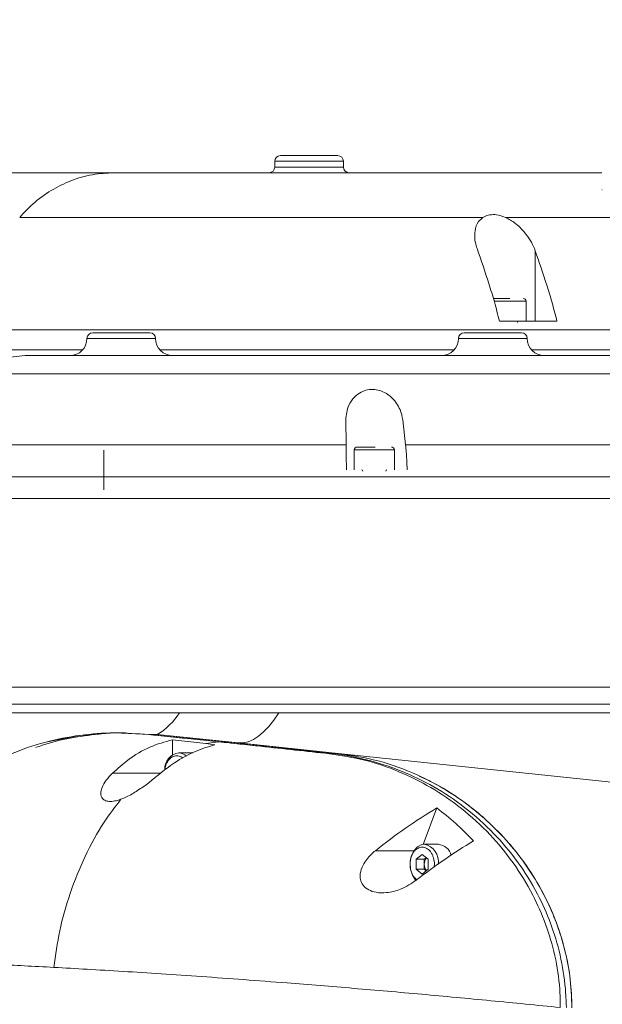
# Model space of a CAD drawing. Header units: millimetres. Extents: x 739 to 2419, y 424 to 1092.
# Tile 11 of 59: x 1856 to 1867, y 659 to 679. Entities that reach past the tile are written whole.
import ezdxf

# ---------------------------------------------------------------- set-up
doc = ezdxf.new("R2010")
doc.units = ezdxf.units.MM
doc.header["$PDSIZE"] = -1
doc.linetypes.add('CENTER', pattern=[10.16, 6.35, -1.27, 1.27, -1.27])
doc.styles.get("Standard").update_dxf_attribs({"font": 'times.ttf'})
doc.dimstyles.new('ISO-25', dxfattribs={"dimtxt": 3.5, "dimasz": 2.5, "dimexe": 1.25, "dimexo": 0.625, "dimtad": 1, "dimdec": 0, "dimlfac": 6.8399, "dimtxsty": 'Standard', "dimcen": 2.5, "dimadec": 0, "dimazin": 0, "dimtfac": 1, "dimtmove": 0, "dimatfit": 3, "dimfxl": 1, "dimarcsym": 0})

# ---------------------------------------------------------------- blocks, each defined once
blk = doc.blocks.new('*D95')
at = {"color": 0, "lineweight": -2}
for start, end in [(93.0426, 166.7839), (3.2161, 76.8565)]:
    blk.add_arc((1856.616, 654.853), 42.762, start, end, dxfattribs=at)
at = {"color": 0}
for points in [[(1814.594, 664.71), (1815.378, 664.549), (1814.503, 662.278)], [(1898.912, 657.24), (1899.711, 657.263), (1899.379, 654.853)]]:
    blk.add_solid(points, dxfattribs=at)
at = {"layer": 'Defpoints', "color": 0}
for p in [(1880.115, 690.58), (1755.219, 672.732), (1753.655, 654.853), (1856.616, 654.853), (1959.577, 654.853)]:
    blk.add_point(p, dxfattribs=at)
at = {"color": 0, "lineweight": 5, "insert": (1855.87, 699.238), "char_height": 3.5, "attachment_point": 1}
blk.add_mtext('170%%d', dxfattribs=at)

msp = doc.modelspace()

# ---------------------------------------------------------------- linework, layer by layer
at = {"color": 7, "linetype": 'Continuous', "lineweight": 5}
for p, q in [((1860.838393, 675.912651), (1860.838393, 675.801223)), ((1860.949822, 676.02408), (1862.064107, 676.02408)), ((1862.175536, 675.801223), (1862.175536, 675.912651)), ((1852.894008, 675.689794), (1857.702497, 675.689794)), ((1867.210404, 675.355303), (1867.216022, 675.355286)), ((1865.912814, 674.168499), (1865.912814, 672.792651)), ((1865.736607, 672.792651), (1865.736607, 673.182651)), ((1857.291926, 672.569794), (1858.406212, 672.569794)), ((1864.530371, 672.569794), (1865.644657, 672.569794)), ((1862.229318, 670.384917), (1862.221423, 670.873183)), ((1863.331471, 670.873152), (1863.386597, 670.384913)), ((1862.388481, 670.285508), (1862.388481, 669.895508)), ((1863.168481, 669.895508), (1863.168481, 670.285508)), ((1853.533437, 669.338366), (1870.916033, 669.338366)), ((1871.36375, 665.661223), (1853.089465, 665.661223)), ((1871.36375, 665.326937), (1853.089465, 665.326937)), ((1854.37905, 665.159794), (1858.980074, 665.159794)), ((1858.980074, 665.159794), (1860.918658, 665.159794)), ((1860.918658, 665.159794), (1870.28874, 665.159794)), ((1857.931169, 664.77044), (1857.784299, 664.77044)), ((1858.550346, 664.737731), (1858.400276, 664.737731)), ((1858.400276, 664.737731), (1859.758202, 664.594655)), ((1858.550346, 664.737731), (1862.07698, 664.367067)), ((1858.550346, 664.737731), (1860.129969, 664.571706)), ((1858.84617, 664.632826), (1859.49717, 664.558478)), ((1858.84617, 664.632826), (1858.847973, 664.340683)), ((1859.49717, 664.558478), (1859.749797, 664.594228)), ((1859.758202, 664.594655), (1859.749795, 664.594228)), ((1859.669701, 664.536263), (1859.49717, 664.558478)), ((1860.129969, 664.571706), (1862.07698, 664.367067)), ((1859.244112, 664.379794), (1858.968341, 664.379794)), ((1862.07698, 664.367067), (1861.934062, 664.367067)), ((1862.07698, 664.367067), (1875.112791, 662.996948)), ((1863.996244, 663.304936), (1863.727318, 662.595463)), ((1864.02704, 662.596937), (1863.751269, 662.596937)), ((1863.711873, 662.399937), (1863.593685, 662.303437)), ((1863.593685, 662.303437), (1863.593685, 662.110437)), ((1863.593685, 662.303437), (1863.751269, 662.303437)), ((1863.83006, 662.303437), (1863.711873, 662.399937)), ((1863.751269, 662.303437), (1863.790665, 662.335604)), ((1863.751269, 662.206937), (1863.751269, 662.303437)), ((1863.83006, 662.110437), (1863.83006, 662.303437)), ((1863.593685, 662.110437), (1863.711873, 662.013937)), ((1863.593685, 662.110437), (1863.751269, 662.110437)), ((1863.711873, 662.013937), (1863.83006, 662.110437)), ((1863.751269, 662.110437), (1863.751269, 662.206937)), ((1863.790665, 662.07827), (1863.751269, 662.110437))]:
    msp.add_line(p, q, dxfattribs=at)
at = {"color": 8, "linetype": 'Continuous', "lineweight": 5}
for p, q in [((1862.175536, 675.912651), (1860.838393, 675.912651)), ((1860.838393, 675.801223), (1862.175536, 675.801223)), ((1865.432465, 673.182651), (1865.111342, 673.182651)), ((1865.736607, 673.182651), (1865.432465, 673.182651)), ((1857.180497, 672.458366), (1858.51764, 672.458366)), ((1864.418942, 672.458366), (1865.756085, 672.458366)), ((1857.50536, 670.28073), (1857.50536, 669.505508)), ((1863.168481, 670.285508), (1862.388481, 670.285508)), ((1857.679815, 663.984932), (1858.618137, 663.984932)), ((1862.798621, 662.470164), (1863.547784, 662.470164))]:
    msp.add_line(p, q, dxfattribs=at)
at = {"color": 7, "linetype": 'Continuous', "lineweight": 5, "flags": 128}
for points in [[(1860.129969, 664.571706), (1860.22565, 664.572402), (1860.323107, 664.594364), (1860.421874, 664.637487), (1860.521475, 664.701565), (1860.621433, 664.786289), (1860.721268, 664.891254), (1860.820502, 665.015955), (1860.918658, 665.159794)], [(1856.376345, 664.587241), (1856.377244, 664.587551), (1857.031546, 664.719742), (1857.715226, 664.770059), (1858.400271, 664.737731), (1858.400276, 664.737731), (1858.400276, 664.737731)], [(1863.594337, 661.886243), (1863.581886, 661.899172), (1863.520402, 661.993627), (1863.483935, 662.111198), (1863.476439, 662.239143), (1863.498724, 662.363598), (1863.548377, 662.471077), (1863.620016, 662.549932), (1863.705878, 662.591618), (1863.751269, 662.596937)]]:
    msp.add_lwpolyline(points, dxfattribs=at)
at = {"color": 1, "linetype": 'CENTER'}
msp.add_arc((1856.616234, 654.852651), 33.61354, 190, 170, dxfattribs=at)
at = {"color": 7, "linetype": 'Continuous', "lineweight": 5}
for centre, radius, start, end in [((1860.949822, 675.912651), 0.111429, 90, 180), ((1862.064107, 675.912651), 0.111429, 0, 90), ((1860.726965, 675.801223), 0.111429, 270, 0), ((1862.286965, 675.801223), 0.111429, 180, 270), ((1865.680893, 673.182651), 0.055714, 0, 90), ((1865.59175, 672.770366), 0.022286, 90, 180), ((1856.846212, 672.458366), 0.334286, 270, 0), ((1857.291926, 672.458366), 0.111429, 90, 180), ((1858.406212, 672.458366), 0.111429, 0, 90), ((1858.851926, 672.458366), 0.334286, 180, 270), ((1864.084657, 672.458366), 0.334286, 270, 0), ((1864.530371, 672.458366), 0.111429, 90, 180), ((1865.644657, 672.458366), 0.111429, 0, 90), ((1866.090371, 672.458366), 0.334286, 180, 270), ((1862.444195, 670.285508), 0.055714, 90, 180), ((1863.112767, 670.285508), 0.055714, 0, 90), ((1862.533338, 669.873223), 0.022286, 0, 90), ((1863.023624, 669.873223), 0.022286, 90, 180), ((1857.903572, 665.826049), 1.265999, 300.7224926, 328.2463522), ((1858.40029, 664.651373), 0.086357, 90.009203, 100.0150826), ((1859.015449, 664.063075), 0.320203, 98.4600611, 182.7644892), ((1861.934443, 664.279757), 0.087311, 90.2496275, 109.8358419), ((1864.000237, 662.317488), 0.280731, 13.3069771, 84.521227), ((1863.953819, 662.211215), 0.202595, 142.702356, 181.2100109), ((1863.953819, 662.202659), 0.202595, 178.7899891, 217.297644)]:
    msp.add_arc(centre, radius, start, end, dxfattribs=at)
at = {"color": 8, "linetype": 'Continuous', "lineweight": 5}
for centre, radius, start, end in [((1858.962302, 664.154718), 0.225157, 46.2765355, 88.4630318), ((1863.679143, 662.253734), 0.3507, 352.7437032, 78.1317614)]:
    msp.add_arc(centre, radius, start, end, dxfattribs=at)
at = {"color": 7, "linetype": 'Continuous', "lineweight": 5}
for points, knots in [([(1857.702497, 675.689794), (1857.562724, 675.682341), (1857.279124, 675.667219), (1856.86731, 675.545953), (1856.476471, 675.353021), (1856.139731, 675.108673), (1855.953093, 674.90767), (1855.869471, 674.817612)], [0, 0, 0, 0, 0.20436208, 0.414650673, 0.619012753, 0.829301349, 1, 1, 1, 1]), ([(1867.211944, 675.689794), (1867.207063, 675.689794), (1867.196255, 675.689794), (1867.009931, 675.689794), (1866.693242, 675.689794), (1866.240351, 675.689794), (1865.678796, 675.689794), (1865.013902, 675.689794), (1864.277865, 675.689794), (1863.476059, 675.689794), (1862.669984, 675.689794), (1861.872517, 675.689794), (1861.315531, 675.689794), (1860.747114, 675.689794), (1860.166652, 675.689794), (1859.430397, 675.689794), (1858.766143, 675.689794), (1858.280627, 675.689794), (1857.931044, 675.689794), (1857.778937, 675.689794), (1857.702497, 675.689794)], [0, 0, 0, 0, 0.0506170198, 0.1120674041, 0.1752819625, 0.2370509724, 0.300628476, 0.362102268, 0.4253408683, 0.4869275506, 0.5503068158, 0.6063698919, 0.663775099, 0.6750490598, 0.736599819, 0.7999402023, 0.8616082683, 0.9250744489, 0.9623471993, 1, 1, 1, 1]), ([(1867.213261, 675.3553), (1867.213507, 675.355298), (1867.213894, 675.355295), (1867.211334, 675.355304), (1867.210404, 675.355307)], [0, 0, 0, 0, 0.636835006, 1, 1, 1, 1]), ([(1855.869471, 674.817612), (1855.976282, 674.817632), (1856.189904, 674.817672), (1856.603487, 674.817671), (1857.093977, 674.817538), (1857.667448, 674.817308), (1858.316207, 674.817107), (1859.040737, 674.817142), (1859.832364, 674.817316), (1860.613853, 674.817415), (1861.368375, 674.817301), (1862.084606, 674.817142), (1862.803668, 674.817043), (1863.517083, 674.817161), (1864.220034, 674.817407), (1864.669936, 674.817521), (1864.894589, 674.817578)], [0, 0, 0, 0, 0.066396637, 0.132793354, 0.206713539, 0.280869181, 0.354787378, 0.435225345, 0.515972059, 0.596415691, 0.663470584, 0.730699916, 0.797751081, 0.865107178, 0.932642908, 1, 1, 1, 1]), ([(1864.894589, 674.817578), (1864.864496, 674.791879), (1864.782383, 674.721756), (1864.721168, 674.532499), (1864.735952, 674.346807), (1864.774369, 674.229549), (1864.780401, 674.211136)], [0, 0, 0, 0, 0.177715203, 0.484918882, 0.919114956, 1, 1, 1, 1]), ([(1865.334391, 674.817635), (1865.288215, 674.835103), (1865.195701, 674.870102), (1865.057107, 674.877296), (1864.95716, 674.854451), (1864.910704, 674.827075), (1864.894589, 674.817578)], [0, 0, 0, 0, 0.28851117, 0.578040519, 0.853628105, 1, 1, 1, 1]), ([(1865.912814, 674.168499), (1865.890337, 674.223575), (1865.845402, 674.333685), (1865.724788, 674.51329), (1865.566502, 674.679018), (1865.416504, 674.779473), (1865.343545, 674.813381), (1865.334391, 674.817635)], [0, 0, 0, 0, 0.226880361, 0.453590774, 0.754725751, 0.969226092, 1, 1, 1, 1]), ([(1864.780401, 674.211136), (1864.857809, 673.985733), (1864.974167, 673.646912), (1865.12048, 673.173961), (1865.184834, 672.919719), (1865.216997, 672.792651)], [0, 0, 0, 0, 0.498518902, 0.749365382, 1, 1, 1, 1]), ([(1866.336458, 672.792651), (1866.305469, 672.914887), (1866.243466, 673.159454), (1866.101779, 673.618765), (1865.988543, 673.948188), (1865.912814, 674.168499)], [0, 0, 0, 0, 0.248666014, 0.497526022, 1, 1, 1, 1]), ([(1865.4202, 673.238366), (1865.37823, 673.238366), (1865.313435, 673.238366), (1865.228092, 673.238366), (1865.167304, 673.238366), (1865.12265, 673.238366), (1865.102927, 673.238366), (1865.097416, 673.238366)], [0, 0, 0, 0, 0.351752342, 0.543053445, 0.734522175, 0.925823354, 1, 1, 1, 1]), ([(1865.216997, 672.792651), (1865.407506, 672.792651), (1865.789474, 672.792651), (1866.153829, 672.792651), (1866.336458, 672.792651)], [0, 0, 0, 0, 0.498758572, 1, 1, 1, 1]), ([(1854.236549, 672.623636), (1854.345945, 672.623613), (1854.564737, 672.623566), (1854.964462, 672.623609), (1855.41621, 672.623658), (1855.918118, 672.623685), (1856.459852, 672.623463), (1857.041583, 672.623377), (1857.6662, 672.623637), (1858.323524, 672.623667), (1859.002197, 672.623639), (1859.703087, 672.623409), (1860.428943, 672.623494), (1861.167714, 672.623669), (1861.906886, 672.623729), (1862.648238, 672.623568), (1863.393747, 672.623507), (1864.130916, 672.623695), (1864.847629, 672.623651), (1865.546218, 672.623651), (1866.227642, 672.623626), (1866.880029, 672.623709), (1867.493022, 672.623484), (1868.069338, 672.62347), (1868.609169, 672.623634), (1869.102782, 672.623676), (1869.542874, 672.62368), (1869.932425, 672.623445), (1870.270267, 672.623613), (1870.550679, 672.623673), (1870.768834, 672.623677), (1870.929896, 672.623501), (1871.022283, 672.623399), (1871.061273, 672.623675), (1871.050287, 672.623694), (1871.049866, 672.623695)], [0, 0, 0, 0, 0.0308106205, 0.061620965, 0.0933275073, 0.1250334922, 0.1558100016, 0.1865863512, 0.2182581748, 0.2499297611, 0.2806868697, 0.3114439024, 0.3430954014, 0.3747471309, 0.4055001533, 0.436253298, 0.4679000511, 0.4995472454, 0.5303120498, 0.5610765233, 0.5927377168, 0.6243990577, 0.6551371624, 0.685874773, 0.7175066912, 0.7491385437, 0.7798574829, 0.8105758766, 0.8421831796, 0.873790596, 0.9045787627, 0.9353671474, 0.9670526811, 0.9987385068, 1, 1, 1, 1]), ([(1854.155311, 672.235508), (1854.330092, 672.235508), (1854.679268, 672.235508), (1855.358312, 672.235508), (1856.144803, 672.235508), (1856.73051, 672.235508), (1857.069244, 672.235508), (1857.089024, 672.235508)], [0, 0, 0, 0, 0.247737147, 0.494925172, 0.740729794, 0.984859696, 1, 1, 1, 1]), ([(1857.089024, 672.235508), (1857.076759, 672.235508), (1856.746696, 672.235508), (1856.171836, 672.235508), (1855.391828, 672.235508), (1854.72197, 672.235508), (1854.377726, 672.235508), (1854.205808, 672.235508)], [0, 0, 0, 0, 0.009541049, 0.256743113, 0.504523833, 0.752555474, 1, 1, 1, 1]), ([(1855.972797, 672.12408), (1855.971986, 672.12408), (1855.970364, 672.12408), (1856.022954, 672.12408), (1856.117477, 672.12408), (1856.256903, 672.12408), (1856.437214, 672.12408), (1856.657869, 672.12408), (1856.920604, 672.12408), (1857.221578, 672.12408), (1857.55516, 672.12408), (1857.921013, 672.12408), (1858.321341, 672.12408), (1858.749859, 672.12408), (1859.199152, 672.12408), (1859.669582, 672.12408), (1860.16296, 672.12408), (1860.671159, 672.12408), (1861.185453, 672.12408), (1861.706901, 672.12408), (1862.237123, 672.12408), (1862.767216, 672.12408), (1863.288316, 672.12408), (1863.802003, 672.12408), (1864.30933, 672.12408), (1864.801831, 672.12408), (1865.271425, 672.12408), (1865.720033, 672.12408), (1866.147892, 672.12408), (1866.547312, 672.12408), (1866.91212, 672.12408), (1867.244277, 672.12408), (1867.543675, 672.12408), (1867.804732, 672.12408), (1868.023691, 672.12408), (1868.202174, 672.12408), (1868.340737, 672.12408), (1868.44189, 672.12408), (1868.492392, 672.12408), (1868.478932, 672.12408), (1868.476963, 672.12408)], [0, 0, 0, 0, 0.026206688, 0.052413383, 0.079380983, 0.106348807, 0.132569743, 0.158790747, 0.185774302, 0.21275772, 0.238958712, 0.265159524, 0.292120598, 0.319081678, 0.345303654, 0.371525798, 0.398510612, 0.425495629, 0.451706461, 0.477917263, 0.50488968, 0.531861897, 0.55806398, 0.584265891, 0.611228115, 0.638190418, 0.66441612, 0.690642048, 0.717631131, 0.744620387, 0.77082582, 0.797031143, 0.823997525, 0.850963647, 0.877166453, 0.903369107, 0.930332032, 0.957295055, 0.993754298, 1, 1, 1, 1]), ([(1864.327469, 672.235508), (1864.040155, 672.235508), (1863.387558, 672.235508), (1862.339732, 672.235508), (1861.211324, 672.235508), (1860.102281, 672.235508), (1859.22629, 672.235508), (1858.747258, 672.235508), (1858.605594, 672.235508)], [0, 0, 0, 0, 0.150843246, 0.342620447, 0.535427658, 0.727908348, 0.9195342, 1, 1, 1, 1]), ([(1858.605594, 672.235508), (1858.740608, 672.235508), (1859.218869, 672.235508), (1860.098295, 672.235508), (1861.219834, 672.235508), (1862.35557, 672.235508), (1863.399691, 672.235508), (1864.046751, 672.235508), (1864.327469, 672.235508)], [0, 0, 0, 0, 0.076675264, 0.2716071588, 0.4662670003, 0.6601207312, 0.8525483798, 1, 1, 1, 1]), ([(1871.071881, 672.235508), (1871.075894, 672.235508), (1871.096306, 672.235508), (1870.99121, 672.235508), (1870.752155, 672.235508), (1870.363121, 672.235508), (1869.845944, 672.235508), (1869.204803, 672.235508), (1868.451392, 672.235508), (1867.595117, 672.235508), (1866.724818, 672.235508), (1866.113764, 672.235508), (1865.844039, 672.235508)], [0, 0, 0, 0, 0.027009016, 0.137360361, 0.248201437, 0.359181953, 0.469533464, 0.580340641, 0.691204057, 0.801656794, 0.912449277, 1, 1, 1, 1]), ([(1865.844039, 672.235508), (1866.125477, 672.235508), (1866.752419, 672.235508), (1867.640371, 672.235508), (1868.501446, 672.235508), (1869.256194, 672.235508), (1869.897412, 672.235508), (1870.416508, 672.235508), (1870.80809, 672.235508), (1871.048443, 672.235508), (1871.153076, 672.235508), (1871.1322, 672.235508), (1871.128364, 672.235508)], [0, 0, 0, 0, 0.090553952, 0.201720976, 0.312488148, 0.422199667, 0.532210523, 0.642132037, 0.753048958, 0.864134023, 0.975038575, 1, 1, 1, 1]), ([(1862.221423, 670.873183), (1862.231635, 670.970289), (1862.248303, 671.128788), (1862.375259, 671.311346), (1862.507344, 671.411867), (1862.645354, 671.461787), (1862.781997, 671.468652), (1862.922179, 671.436135), (1863.069823, 671.356468), (1863.222, 671.201334), (1863.306533, 671.027073), (1863.325789, 670.908223), (1863.331471, 670.873152)], [0, 0, 0, 0, 0.1865402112, 0.3044758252, 0.389989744, 0.4557985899, 0.5219822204, 0.5805619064, 0.658462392, 0.7698511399, 0.932085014, 1, 1, 1, 1]), ([(1853.953365, 670.384924), (1853.981831, 670.384922), (1854.059648, 670.384914), (1854.27232, 670.384934), (1854.61363, 670.384915), (1855.0514, 670.384911), (1855.581626, 670.384927), (1856.194861, 670.38494), (1856.883597, 670.384916), (1857.641573, 670.384893), (1858.456776, 670.384907), (1859.319038, 670.384918), (1860.218696, 670.384917), (1861.142843, 670.384917), (1861.818025, 670.384913), (1862.179929, 670.384916), (1862.229318, 670.384917)], [0, 0, 0, 0, 0.045236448, 0.1236643, 0.202341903, 0.280769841, 0.359218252, 0.437917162, 0.516366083, 0.594855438, 0.673595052, 0.752083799, 0.830507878, 0.909181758, 0.987606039, 1, 1, 1, 1]), ([(1862.233929, 669.895508), (1862.233278, 670.006918), (1862.23223, 670.186313), (1862.230118, 670.330336), (1862.229318, 670.384917)], [0, 0, 0, 0, 0.621033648, 1, 1, 1, 1]), ([(1862.792731, 670.341223), (1862.750548, 670.341223), (1862.685423, 670.341223), (1862.605759, 670.341223), (1862.55096, 670.341223), (1862.504852, 670.341223), (1862.463151, 670.341223), (1862.438212, 670.341223), (1862.445778, 670.341223), (1862.446541, 670.341223)], [0, 0, 0, 0, 0.233178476, 0.359992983, 0.486918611, 0.613733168, 0.740658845, 0.973837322, 1, 1, 1, 1]), ([(1863.386597, 670.384913), (1863.633801, 670.384914), (1864.130241, 670.384917), (1864.837633, 670.38492), (1865.507754, 670.384906), (1866.141561, 670.384919), (1866.753412, 670.384912), (1867.332504, 670.384917), (1867.869545, 670.384914), (1868.367388, 670.384913), (1868.82595, 670.384922), (1869.237055, 670.38492), (1869.594498, 670.384914), (1869.900727, 670.38491), (1870.15524, 670.384925), (1870.378438, 670.384909), (1870.546419, 670.384912), (1870.569244, 670.38491), (1870.580739, 670.38491)], [0, 0, 0, 0, 0.062835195, 0.126186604, 0.184270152, 0.242353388, 0.302124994, 0.361896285, 0.419939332, 0.477982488, 0.537710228, 0.597438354, 0.655512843, 0.713587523, 0.77335044, 0.833113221, 0.915959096, 1, 1, 1, 1]), ([(1863.386597, 670.384913), (1863.395452, 670.292655), (1863.409715, 670.144034), (1863.416299, 669.963843), (1863.418795, 669.895508)], [0, 0, 0, 0, 0.6207619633, 1, 1, 1, 1]), ([(1853.791039, 669.338366), (1853.792125, 669.338366), (1853.793948, 669.338366), (1853.70555, 669.338366), (1853.62696, 669.338366), (1853.557553, 669.338366), (1853.54547, 669.338366), (1853.572635, 669.338366), (1853.66106, 669.338366), (1853.848623, 669.338366), (1854.156246, 669.338366), (1854.574199, 669.338366), (1855.088964, 669.338366), (1855.69579, 669.338366), (1856.384038, 669.338366), (1857.145408, 669.338366), (1857.972661, 669.338366), (1858.853003, 669.338366), (1859.775467, 669.338366), (1860.729398, 669.338366), (1861.701571, 669.338366), (1862.680583, 669.338366), (1863.653791, 669.338366), (1864.609051, 669.338366), (1865.534932, 669.338366), (1866.418146, 669.338366), (1867.248915, 669.338366), (1868.016933, 669.338366), (1868.70989, 669.338366), (1869.321743, 669.338366), (1869.845165, 669.338366), (1870.270432, 669.338366), (1870.593962, 669.338366), (1870.816379, 669.338366), (1870.911138, 669.338366), (1870.920864, 669.338366), (1870.897926, 669.338366), (1870.896655, 669.338366)], [0, 0, 0, 0, 0.160214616, 0.268989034, 0.377763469, 0.395694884, 0.413703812, 0.431664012, 0.449517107, 0.467317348, 0.487773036, 0.508293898, 0.528749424, 0.549204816, 0.569725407, 0.590180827, 0.610643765, 0.6311721, 0.651635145, 0.672083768, 0.692597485, 0.713045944, 0.733499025, 0.754017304, 0.774470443, 0.794932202, 0.815459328, 0.835921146, 0.856368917, 0.876881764, 0.89732938, 0.917784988, 0.938305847, 0.95876155, 0.978764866, 0.998822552, 1, 1, 1, 1]), ([(1858.385271, 664.736415), (1858.162376, 664.752203), (1857.716616, 664.783777), (1857.039219, 664.732854), (1856.359746, 664.600623), (1855.678534, 664.366962), (1855.123115, 664.079055), (1854.691438, 663.780368), (1854.321004, 663.474413), (1853.925791, 663.049251), (1853.636954, 662.669404), (1853.521297, 662.432385), (1853.513472, 662.41635)], [0, 0, 0, 0, 0.125458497, 0.250900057, 0.380487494, 0.510028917, 0.643925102, 0.712170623, 0.780402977, 0.885074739, 0.992224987, 1, 1, 1, 1]), ([(1857.409153, 664.745887), (1857.224363, 664.723124), (1856.855399, 664.677674), (1856.447267, 664.579112), (1856.226979, 664.498694), (1856.185694, 664.483622)], [0, 0, 0, 0, 0.449127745, 0.896758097, 1, 1, 1, 1]), ([(1858.84617, 664.632826), (1858.6983, 664.592604), (1858.39775, 664.510851), (1858.007217, 664.275212), (1857.777915, 664.071909), (1857.679815, 663.984932)], [0, 0, 0, 0, 0.356562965, 0.724725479, 1, 1, 1, 1]), ([(1859.749798, 664.594228), (1859.749797, 664.594228), (1859.671244, 664.60249), (1859.278273, 664.643755), (1858.823351, 664.69125), (1858.44646, 664.730107), (1858.385271, 664.736415)], [0, 0, 0, 0, 0.000003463, 0.1731547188, 0.8657607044, 1, 1, 1, 1]), ([(1861.904816, 664.361887), (1861.457858, 664.410535), (1860.739762, 664.488693), (1860.021134, 664.565302), (1859.749795, 664.594228)], [0, 0, 0, 0, 0.62241992, 1, 1, 1, 1]), ([(1859.758202, 664.594655), (1860.159773, 664.552631), (1860.8847, 664.476768), (1861.610373, 664.400905), (1861.934062, 664.367067)], [0, 0, 0, 0, 0.553946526, 1, 1, 1, 1]), ([(1859.669701, 664.536263), (1859.537687, 664.49637), (1859.270953, 664.415764), (1858.900589, 664.208947), (1858.672256, 664.029411), (1858.566278, 663.946081)], [0, 0, 0, 0, 0.3443040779, 0.6956664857, 1, 1, 1, 1]), ([(1866.401833, 659.41422), (1866.401833, 659.414222), (1866.401602, 659.423016), (1866.399589, 659.438501), (1866.398511, 659.461204), (1866.398215, 659.489486), (1866.398797, 659.539139), (1866.398436, 659.637102), (1866.383997, 659.941141), (1866.308217, 660.432013), (1866.125031, 661.047668), (1865.853717, 661.662315), (1865.490973, 662.25172), (1865.023402, 662.817794), (1864.485072, 663.308962), (1863.886469, 663.717029), (1863.251338, 664.030673), (1862.589072, 664.257533), (1862.132909, 664.327101), (1861.904816, 664.361887)], [0, 0, 0, 0, 0.000000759, 0.002996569, 0.005307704, 0.007743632, 0.012631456, 0.022221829, 0.041113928, 0.116444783, 0.19206936, 0.267785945, 0.362553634, 0.457432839, 0.564012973, 0.671076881, 0.777848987, 0.88891893, 1, 1, 1, 1]), ([(1861.934062, 664.367067), (1861.934064, 664.367066), (1862.165764, 664.342877), (1862.627615, 664.261629), (1863.299056, 664.043918), (1863.942989, 663.732266), (1864.55045, 663.327597), (1865.097655, 662.8385), (1865.573967, 662.273353), (1865.944868, 661.682635), (1866.222694, 661.064827), (1866.411712, 660.443918), (1866.48936, 659.948587), (1866.510308, 659.642296), (1866.515093, 659.544682), (1866.517395, 659.495844), (1866.51873, 659.467937), (1866.519969, 659.443204), (1866.520312, 659.425421), (1866.520521, 659.414624)], [0, 0, 0, 0, 0.000000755, 0.110638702, 0.221265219, 0.327777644, 0.434579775, 0.54090142, 0.635834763, 0.730655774, 0.806693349, 0.882640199, 0.958469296, 0.977398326, 0.986867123, 0.991602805, 0.993970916, 0.996339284, 1, 1, 1, 1]), ([(1862.07698, 664.367067), (1862.337413, 664.327461), (1862.858013, 664.248291), (1863.535605, 663.999434), (1864.109322, 663.704487), (1864.583001, 663.390683), (1865.033526, 663.014912), (1865.453571, 662.574146), (1865.833337, 662.065837), (1866.133054, 661.537015), (1866.355629, 661.008305), (1866.507857, 660.497747), (1866.609393, 659.96032), (1866.622515, 659.591527), (1866.629075, 659.407152)], [0, 0, 0, 0, 0.125320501, 0.250512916, 0.334056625, 0.417481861, 0.500654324, 0.584169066, 0.667466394, 0.750420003, 0.812846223, 0.875241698, 0.937628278, 1, 1, 1, 1]), ([(1857.679815, 663.984932), (1857.636005, 663.939392), (1857.548543, 663.848476), (1857.468689, 663.710166), (1857.438093, 663.583381), (1857.465159, 663.491661), (1857.541084, 663.441269), (1857.636331, 663.428012), (1857.741324, 663.441834), (1857.811086, 663.464978), (1857.842485, 663.475395)], [0, 0, 0, 0, 0.175817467, 0.351000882, 0.496052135, 0.64245435, 0.737076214, 0.83188052, 0.924331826, 1, 1, 1, 1]), ([(1858.566278, 663.946081), (1858.506698, 663.896801), (1858.385412, 663.796483), (1858.179068, 663.648141), (1857.990811, 663.535653), (1857.879078, 663.490261), (1857.842485, 663.475395)], [0, 0, 0, 0, 0.296661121, 0.60390841, 0.870277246, 1, 1, 1, 1]), ([(1866.629075, 659.407152), (1866.62016, 659.618631), (1866.602321, 660.0418), (1866.471158, 660.651751), (1866.276007, 661.220788), (1866.023855, 661.743616), (1865.725419, 662.217903), (1865.390026, 662.642496), (1864.978099, 663.068058), (1864.482142, 663.465862), (1864.022342, 663.761436), (1863.741121, 663.882098), (1863.661107, 663.916429)], [0, 0, 0, 0, 0.09649882, 0.193094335, 0.288812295, 0.384618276, 0.481212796, 0.578171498, 0.674919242, 0.810213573, 0.946001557, 1, 1, 1, 1]), ([(1856.536248, 660.196994), (1856.568686, 660.436252), (1856.636032, 660.932997), (1856.846433, 661.659646), (1857.135284, 662.373798), (1857.470878, 662.989567), (1857.731407, 663.330176), (1857.842485, 663.475395)], [0, 0, 0, 0, 0.191363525, 0.397307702, 0.613371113, 0.835159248, 1, 1, 1, 1]), ([(1862.798621, 662.470164), (1862.99398, 662.622547), (1863.386702, 662.928878), (1863.792374, 663.179158), (1863.996244, 663.304936)], [0, 0, 0, 0, 0.497448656, 1, 1, 1, 1]), ([(1864.708532, 662.66242), (1864.595056, 662.779747), (1864.367261, 663.015272), (1864.120221, 663.208144), (1863.996244, 663.304936)], [0, 0, 0, 0, 0.4981496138, 1, 1, 1, 1]), ([(1864.708532, 662.66242), (1864.52228, 662.545994), (1864.148277, 662.312204), (1863.784365, 662.039043), (1863.60168, 661.901915)], [0, 0, 0, 0, 0.497996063, 1, 1, 1, 1]), ([(1863.60168, 661.901915), (1863.501267, 661.835843), (1863.322484, 661.718203), (1863.040359, 661.646227), (1862.824223, 661.648776), (1862.662706, 661.701587), (1862.555084, 661.792075), (1862.503677, 661.906971), (1862.499053, 662.042616), (1862.5598, 662.217623), (1862.675588, 662.365371), (1862.771827, 662.447341), (1862.798621, 662.470164)], [0, 0, 0, 0, 0.176278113, 0.313861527, 0.415809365, 0.495238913, 0.575223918, 0.643047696, 0.708999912, 0.806280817, 0.946064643, 1, 1, 1, 1]), ([(1856.536248, 660.196994), (1856.341364, 660.207408), (1855.951734, 660.228228), (1855.433943, 660.253605), (1854.889304, 660.278769), (1854.357754, 660.301329), (1853.879448, 660.320017), (1853.511302, 660.333621), (1853.244895, 660.343533), (1853.063037, 660.351003), (1853.009059, 660.354817), (1852.982083, 660.356724)], [0, 0, 0, 0, 0.084241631, 0.168424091, 0.252551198, 0.378607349, 0.50454342, 0.62858574, 0.752509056, 0.876316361, 1, 1, 1, 1]), ([(1866.401836, 659.41422), (1865.950136, 659.459269), (1865.047222, 659.54932), (1863.700014, 659.674067), (1862.371121, 659.78994), (1861.2138, 659.883858), (1860.229055, 659.958871), (1859.408473, 660.018037), (1858.621821, 660.071573), (1857.876503, 660.119267), (1857.17354, 660.161615), (1856.748628, 660.185204), (1856.536248, 660.196994)], [0, 0, 0, 0, 0.124675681, 0.249217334, 0.373613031, 0.497867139, 0.581711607, 0.665489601, 0.749206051, 0.832867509, 0.916463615, 1, 1, 1, 1])]:
    msp.add_open_spline(points, degree=3, knots=knots, dxfattribs=at)
at = {"color": 8, "linetype": 'Continuous', "lineweight": 5}
for points, knots in [([(1865.334391, 674.817635), (1865.637019, 674.817659), (1866.094444, 674.817695), (1866.65021, 674.817638), (1867.06321, 674.817577), (1867.459265, 674.817406), (1867.836334, 674.817199), (1868.176475, 674.817106), (1868.47259, 674.817116), (1868.720614, 674.817205), (1868.922971, 674.817339), (1869.080061, 674.817398), (1869.186586, 674.817316), (1869.242781, 674.81718), (1869.24305, 674.817136), (1869.243155, 674.817119)], [0, 0, 0, 0, 0.13253698, 0.200330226, 0.268123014, 0.34334417, 0.418565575, 0.495996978, 0.573427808, 0.64817295, 0.72291806, 0.799816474, 0.876714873, 0.9518522, 1, 1, 1, 1]), ([(1869.294519, 671.767025), (1869.296424, 671.767025), (1869.31144, 671.767025), (1869.255058, 671.767025), (1869.142814, 671.767026), (1868.989725, 671.767026), (1868.788046, 671.767025), (1868.538757, 671.767026), (1868.247056, 671.767025), (1867.913542, 671.767026), (1867.536023, 671.767027), (1867.120094, 671.767025), (1866.673286, 671.767027), (1866.19543, 671.767027), (1865.684416, 671.767027), (1865.148632, 671.767026), (1864.597371, 671.767027), (1864.029906, 671.767027), (1863.44399, 671.767025), (1862.849234, 671.767026), (1862.255661, 671.767025), (1861.661792, 671.767026), (1861.066218, 671.767027), (1860.478941, 671.767026), (1859.90964, 671.767026), (1859.356352, 671.767027), (1858.818341, 671.767027), (1858.305042, 671.767026), (1857.82474, 671.767027), (1857.375054, 671.767027), (1856.955865, 671.767025), (1856.574508, 671.767026), (1856.236872, 671.767026), (1855.940775, 671.767026), (1855.686884, 671.767026), (1855.480399, 671.767026), (1855.323361, 671.767025), (1855.216192, 671.767026), (1855.158273, 671.767025), (1855.15846, 671.767025), (1855.158535, 671.767025)], [0, 0, 0, 0, 0.005420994, 0.042733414, 0.069184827, 0.095636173, 0.122855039, 0.150074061, 0.176530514, 0.202987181, 0.23021245, 0.257437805, 0.283915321, 0.310392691, 0.337640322, 0.364887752, 0.391338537, 0.417789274, 0.445007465, 0.472225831, 0.498688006, 0.525150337, 0.552381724, 0.579613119, 0.606086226, 0.632559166, 0.659801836, 0.68704436, 0.713494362, 0.739944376, 0.767161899, 0.7943796, 0.820852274, 0.84732505, 0.874567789, 0.90181045, 0.92826712, 0.954723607, 0.981948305, 1, 1, 1, 1]), ([(1870.864872, 669.76136), (1870.86291, 669.761365), (1870.858451, 669.761375), (1870.777577, 669.761359), (1870.636447, 669.761373), (1870.435077, 669.761384), (1870.17715, 669.76137), (1869.859543, 669.761373), (1869.48696, 669.761379), (1869.066415, 669.761382), (1868.598549, 669.761374), (1868.080395, 669.761374), (1867.520014, 669.761378), (1866.927169, 669.761373), (1866.301565, 669.761379), (1865.64061, 669.761368), (1864.955082, 669.761378), (1864.256798, 669.761384), (1863.544479, 669.761365), (1862.815806, 669.761375), (1862.082987, 669.761376), (1861.358333, 669.76138), (1860.639809, 669.76138), (1859.925739, 669.761376), (1859.228028, 669.761378), (1858.558162, 669.761376), (1857.913563, 669.761379), (1857.2937, 669.761365), (1856.709549, 669.761375), (1856.170314, 669.761393), (1855.673232, 669.761366), (1855.218348, 669.761367), (1854.814028, 669.761377), (1854.466298, 669.761371), (1854.172482, 669.761372), (1853.933188, 669.761383), (1853.732715, 669.761377), (1853.597022, 669.761372), (1853.592936, 669.761369), (1853.591014, 669.761368)], [0, 0, 0, 0, 0.021292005, 0.04840246, 0.075513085, 0.101864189, 0.128215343, 0.155332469, 0.182449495, 0.208786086, 0.235122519, 0.262223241, 0.289323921, 0.315678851, 0.342033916, 0.369155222, 0.396276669, 0.422624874, 0.448973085, 0.476087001, 0.503200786, 0.529537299, 0.555873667, 0.582974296, 0.610074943, 0.636432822, 0.662790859, 0.689915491, 0.717040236, 0.743384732, 0.769729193, 0.796838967, 0.823948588, 0.850286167, 0.876623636, 0.903725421, 0.930827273, 0.967471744, 1, 1, 1, 1]), ([(1858.700206, 664.046415), (1858.702193, 664.068991), (1858.706181, 664.11431), (1858.730329, 664.174525), (1858.760546, 664.22785), (1858.798247, 664.271021), (1858.853306, 664.31266), (1858.899216, 664.319591), (1858.928945, 664.32408)], [0, 0, 0, 0, 0.145269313, 0.291615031, 0.438088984, 0.58443476, 0.73090877, 1, 1, 1, 1]), ([(1858.928945, 664.32408), (1858.958925, 664.320248), (1859.001666, 664.314786), (1859.03845, 664.284982), (1859.049433, 664.276083)], [0, 0, 0, 0, 0.701425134, 1, 1, 1, 1]), ([(1863.609336, 661.907498), (1863.600071, 661.91372), (1863.576248, 661.929719), (1863.54372, 661.96926), (1863.512824, 662.021978), (1863.484373, 662.100032), (1863.469754, 662.206919), (1863.484355, 662.313877), (1863.512847, 662.391778), (1863.543584, 662.444964), (1863.581147, 662.488172), (1863.636248, 662.529799), (1863.68215, 662.536733), (1863.711873, 662.541223)], [0, 0, 0, 0, 0.04841481, 0.124488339, 0.200495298, 0.276568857, 0.416325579, 0.556082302, 0.63208923, 0.70816276, 0.784169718, 0.860243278, 1, 1, 1, 1]), ([(1863.711873, 662.541223), (1863.741594, 662.536733), (1863.787479, 662.529802), (1863.842594, 662.488181), (1863.880111, 662.445), (1863.911006, 662.391765), (1863.938803, 662.314055), (1863.954236, 662.228249), (1863.943774, 662.168161), (1863.940421, 662.148904)], [0, 0, 0, 0, 0.215146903, 0.332154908, 0.449265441, 0.566273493, 0.683384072, 0.898530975, 1, 1, 1, 1])]:
    msp.add_open_spline(points, degree=3, knots=knots, dxfattribs=at)
at = {"color": 7, "linetype": 'Continuous', "lineweight": 5}
msp.add_open_spline([(1855.972797, 672.12408), (1855.896316, 672.11955), (1855.743353, 672.110489), (1855.524218, 672.037215), (1855.321569, 671.926182), (1855.210977, 671.820077), (1855.15568, 671.767025)], degree=3, dxfattribs=at)

# ---------------------------------------------------------------- dimensions: what is measured, and where the dimension line sits
at = {"color": 3, "lineweight": 5}
dim = msp.add_angular_dim_2l(base=(1880.114609, 690.580195), line1=((1959.577339, 654.852651), (1753.65513, 654.852651)), line2=((1755.219341, 672.731659), (1856.616234, 654.852651)), dimstyle='ISO-25', override={"dimasz": 2.4, "dimexe": 1, "dimexo": 0, "dimgap": 1.524, "dimtih": 1, "dimtoh": 1, "dimlfac": 2.5, "dimzin": 0, "dimpost": '<>', "dimtdec": 3, "dimtvp": 0.1, "dimtzin": 0}, dxfattribs=at)
dim.commit()
dim.dimension.update_dxf_attribs({"geometry": '*D95', "text_midpoint": (1860.343231, 697.452422), "dimtype": 162})

doc.saveas('drawing.dxf')
